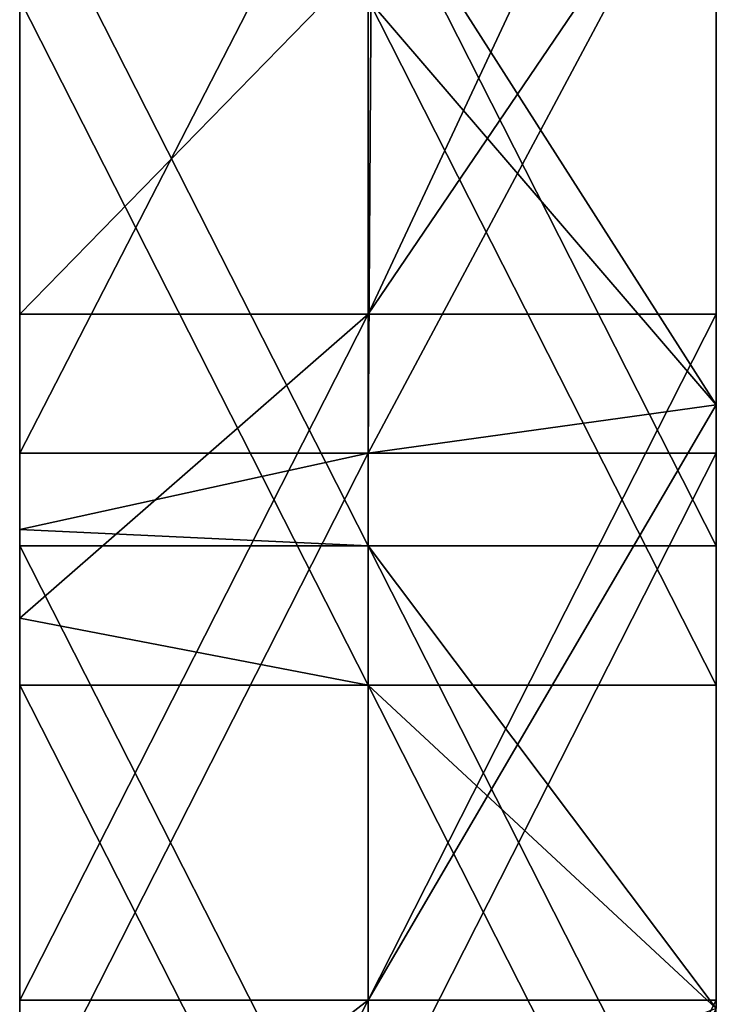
# Model space of a CAD drawing. Header units: millimetres. Extents: x -125 to 125, y -5 to 106.
# Tile 58 of 206: x -125 to -115, y 78 to 92. Entities that reach past the tile are written whole.
import ezdxf

# ---------------------------------------------------------------- set-up
doc = ezdxf.new("R2010")
doc.units = ezdxf.units.MM
doc.header["$LTSCALE"] = 65.185185
for name, color, linetype in [('240', 7, 'CONTINUOUS'), ('244', 7, 'CONTINUOUS'), ('248', 7, 'CONTINUOUS'), ('250', 7, 'CONTINUOUS'), ('254', 7, 'CONTINUOUS'), ('272', 7, 'CONTINUOUS'), ('273', 7, 'CONTINUOUS')]:
    doc.layers.add(name, color=color, linetype=linetype)

msp = doc.modelspace()

# ---------------------------------------------------------------- linework, layer by layer
at = {"layer": '240', "linetype": 'CONTINUOUS'}
for points in [[(-125, 87.5, 52.838), (-125, 94.273, 55.5), (-125, 96.75, 52.838), (-125, 87.5, 52.838)], [(-125, 87.5, 52.838), (-125, 96.75, 52.838), (-125, 87.638, 52.5), (-125, 87.5, 52.838)], [(-125, 87.638, 52.5), (-125, 96.75, 52.838), (-125, 92.636, 52.5), (-125, 87.638, 52.5)], [(-125, 94.273, -55.5), (-125, 85.638, -55.5), (-125, 92.636, -52.5), (-125, 94.273, -55.5)], [(-125, 94.16, 55.5), (-125, 94.273, 55.5), (-125, 87.5, 52.838), (-125, 94.16, 55.5)], [(-125, 84.545, 55.5), (-125, 94.16, 55.5), (-125, 87.5, 52.838), (-125, 84.545, 55.5)], [(-125, 92.636, -52.5), (-125, 85.638, -55.5), (-125, 92.16, -52.5), (-125, 92.636, -52.5)], [(-125, 92.16, -52.5), (-125, 84.545, -55.5), (-125, 83.273, -52.5), (-125, 92.16, -52.5)], [(-125, 85.638, -55.5), (-125, 84.545, -55.5), (-125, 92.16, -52.5), (-125, 85.638, -55.5)], [(-125, 83.273, 52.5), (-125, 87.5, 52.838), (-125, 87.638, 52.5), (-125, 83.273, 52.5)], [(-125, 78.25, 52.838), (-125, 84.545, 55.5), (-125, 87.5, 52.838), (-125, 78.25, 52.838)], [(-125, 78.25, 52.838), (-125, 87.5, 52.838), (-125, 83.273, 52.5), (-125, 78.25, 52.838)], [(-125, 84.545, -55.5), (-125, 75.788, -55.5), (-125, 83.273, -52.5), (-125, 84.545, -55.5)], [(-125, 84.31, 55.5), (-125, 84.545, 55.5), (-125, 78.25, 52.838), (-125, 84.31, 55.5)], [(-125, 74.818, 55.5), (-125, 84.31, 55.5), (-125, 78.25, 52.838), (-125, 74.818, 55.5)], [(-125, 83.273, -52.5), (-125, 75.788, -55.5), (-125, 82.31, -52.5), (-125, 83.273, -52.5)], [(-125, 77.788, 52.5), (-125, 78.25, 52.838), (-125, 83.273, 52.5), (-125, 77.788, 52.5)], [(-125, 82.31, -52.5), (-125, 74.818, -55.5), (-125, 73.909, -52.5), (-125, 82.31, -52.5)], [(-125, 75.788, -55.5), (-125, 74.818, -55.5), (-125, 82.31, -52.5), (-125, 75.788, -55.5)], [(-125, 69, 52.838), (-125, 74.818, 55.5), (-125, 78.25, 52.838), (-125, 69, 52.838)], [(-125, 73.909, 52.5), (-125, 78.25, 52.838), (-125, 77.788, 52.5), (-125, 73.909, 52.5)], [(-125, 69, 52.838), (-125, 78.25, 52.838), (-125, 73.909, 52.5), (-125, 69, 52.838)]]:
    msp.add_3dface(points, dxfattribs=at)
at = {"layer": '244', "linetype": 'CONTINUOUS'}
for points in [[(-125, 85.638, -55.5), (-125, 94.273, -55.5), (-119.935, 95.488, -55.5), (-125, 85.638, -55.5)], [(-125, 85.638, -55.5), (-119.935, 95.488, -55.5), (-120, 85.638, -55.5), (-125, 85.638, -55.5)], [(-120, 85.638, -55.5), (-119.935, 95.488, -55.5), (-115, 95, -55.5), (-120, 85.638, -55.5)], [(-115, 86.333, -55.5), (-120, 85.638, -55.5), (-115, 95, -55.5), (-115, 86.333, -55.5)], [(-115, 85.638, -55.5), (-120, 85.638, -55.5), (-115, 86.333, -55.5), (-115, 85.638, -55.5)], [(-125, 75.788, -55.5), (-125, 84.545, -55.5), (-120, 85.638, -55.5), (-125, 75.788, -55.5)], [(-125, 75.788, -55.5), (-120, 85.638, -55.5), (-120, 75.788, -55.5), (-125, 75.788, -55.5)], [(-125, 84.545, -55.5), (-125, 85.638, -55.5), (-120, 85.638, -55.5), (-125, 84.545, -55.5)], [(-120, 85.638, -55.5), (-115, 85.638, -55.5), (-120, 75.788, -55.5), (-120, 85.638, -55.5)], [(-120, 75.788, -55.5), (-115, 85.638, -55.5), (-115, 77.667, -55.5), (-120, 75.788, -55.5)]]:
    msp.add_3dface(points, dxfattribs=at)
at = {"layer": '248', "linetype": 'CONTINUOUS'}
for points in [[(-120, 94.16, 55.5), (-125, 94.16, 55.5), (-120, 84.31, 55.5), (-120, 94.16, 55.5)], [(-125, 94.16, 55.5), (-125, 84.545, 55.5), (-120, 84.31, 55.5), (-125, 94.16, 55.5)], [(-120, 94.16, 55.5), (-115, 84.31, 55.5), (-115, 86.333, 55.5), (-120, 94.16, 55.5)], [(-120, 94.16, 55.5), (-120, 84.31, 55.5), (-115, 84.31, 55.5), (-120, 94.16, 55.5)], [(-115, 94.16, 55.5), (-120, 94.16, 55.5), (-115, 86.333, 55.5), (-115, 94.16, 55.5)], [(-125, 84.545, 55.5), (-125, 84.31, 55.5), (-120, 84.31, 55.5), (-125, 84.545, 55.5)], [(-125, 84.31, 55.5), (-120, 74.46, 55.5), (-120, 84.31, 55.5), (-125, 84.31, 55.5)], [(-125, 84.31, 55.5), (-125, 74.818, 55.5), (-120, 74.46, 55.5), (-125, 84.31, 55.5)], [(-115, 84.31, 55.5), (-120, 84.31, 55.5), (-115, 77.667, 55.5), (-115, 84.31, 55.5)], [(-120, 84.31, 55.5), (-115, 74.46, 55.5), (-115, 77.667, 55.5), (-120, 84.31, 55.5)], [(-120, 74.46, 55.5), (-115, 74.46, 55.5), (-120, 84.31, 55.5), (-120, 74.46, 55.5)]]:
    msp.add_3dface(points, dxfattribs=at)
at = {"layer": '250', "linetype": 'CONTINUOUS'}
for points in [[(-125, 92.16, -52.5), (-120, 82.31, -52.5), (-120, 92.16, -52.5), (-125, 92.16, -52.5)], [(-125, 92.16, -52.5), (-125, 83.273, -52.5), (-120, 82.31, -52.5), (-125, 92.16, -52.5)], [(-120, 82.31, -52.5), (-115, 82.31, -52.5), (-120, 92.16, -52.5), (-120, 82.31, -52.5)], [(-120, 92.16, -52.5), (-115, 82.31, -52.5), (-115, 86.333, -52.5), (-120, 92.16, -52.5)], [(-115, 92.16, -52.5), (-120, 92.16, -52.5), (-115, 86.333, -52.5), (-115, 92.16, -52.5)], [(-125, 83.273, -52.5), (-125, 82.31, -52.5), (-120, 82.31, -52.5), (-125, 83.273, -52.5)], [(-125, 82.31, -52.5), (-125, 73.909, -52.5), (-120, 72.46, -52.5), (-125, 82.31, -52.5)], [(-125, 82.31, -52.5), (-120, 72.46, -52.5), (-120, 82.31, -52.5), (-125, 82.31, -52.5)], [(-115, 82.31, -52.5), (-120, 82.31, -52.5), (-115, 77.667, -52.5), (-115, 82.31, -52.5)], [(-120, 82.31, -52.5), (-115, 72.46, -52.5), (-115, 77.667, -52.5), (-120, 82.31, -52.5)], [(-120, 72.46, -52.5), (-115, 72.46, -52.5), (-120, 82.31, -52.5), (-120, 72.46, -52.5)]]:
    msp.add_3dface(points, dxfattribs=at)
at = {"layer": '254', "linetype": 'CONTINUOUS'}
for points in [[(-125, 87.638, 52.5), (-125, 92.636, 52.5), (-115.385, 97.488, 52.5), (-125, 87.638, 52.5)], [(-125, 87.638, 52.5), (-115.385, 97.488, 52.5), (-120, 87.638, 52.5), (-125, 87.638, 52.5)], [(-120, 87.638, 52.5), (-115.385, 97.488, 52.5), (-115, 95, 52.5), (-120, 87.638, 52.5)], [(-115, 87.638, 52.5), (-120, 87.638, 52.5), (-115, 95, 52.5), (-115, 87.638, 52.5)], [(-125, 83.273, 52.5), (-125, 87.638, 52.5), (-120, 87.638, 52.5), (-125, 83.273, 52.5)], [(-125, 77.788, 52.5), (-120, 87.638, 52.5), (-120, 77.788, 52.5), (-125, 77.788, 52.5)], [(-125, 77.788, 52.5), (-125, 83.273, 52.5), (-120, 87.638, 52.5), (-125, 77.788, 52.5)], [(-120, 77.788, 52.5), (-115, 87.638, 52.5), (-115, 86.333, 52.5), (-120, 77.788, 52.5)], [(-120, 87.638, 52.5), (-115, 87.638, 52.5), (-120, 77.788, 52.5), (-120, 87.638, 52.5)], [(-115, 77.788, 52.5), (-120, 77.788, 52.5), (-115, 86.333, 52.5), (-115, 77.788, 52.5)], [(-125, 67.939, 52.5), (-125, 73.909, 52.5), (-120, 77.788, 52.5), (-125, 67.939, 52.5)], [(-125, 73.909, 52.5), (-125, 77.788, 52.5), (-120, 77.788, 52.5), (-125, 73.909, 52.5)], [(-125, 67.939, 52.5), (-120, 77.788, 52.5), (-120, 67.939, 52.5), (-125, 67.939, 52.5)], [(-120, 77.788, 52.5), (-115, 77.788, 52.5), (-120, 67.939, 52.5), (-120, 77.788, 52.5)], [(-120, 67.939, 52.5), (-115, 77.788, 52.5), (-115, 77.667, 52.5), (-120, 67.939, 52.5)]]:
    msp.add_3dface(points, dxfattribs=at)
at = {"layer": '272', "linetype": 'CONTINUOUS'}
for points in [[(-115, 86.333, -55.5), (-115, 95, -55.5), (-115, 86.333, -52.5), (-115, 86.333, -55.5)], [(-115, 95, -55.5), (-115, 92.16, -52.5), (-115, 86.333, -52.5), (-115, 95, -55.5)], [(-115, 85.638, -55.5), (-115, 86.333, -55.5), (-115, 82.31, -52.5), (-115, 85.638, -55.5)], [(-115, 82.31, -52.5), (-115, 86.333, -55.5), (-115, 86.333, -52.5), (-115, 82.31, -52.5)], [(-115, 77.667, -55.5), (-115, 85.638, -55.5), (-115, 77.667, -52.5), (-115, 77.667, -55.5)], [(-115, 85.638, -55.5), (-115, 82.31, -52.5), (-115, 77.667, -52.5), (-115, 85.638, -55.5)]]:
    msp.add_3dface(points, dxfattribs=at)
at = {"layer": '273', "linetype": 'CONTINUOUS'}
for points in [[(-115, 94.16, 55.5), (-115, 87.638, 52.5), (-115, 95, 52.5), (-115, 94.16, 55.5)], [(-115, 94.16, 55.5), (-115, 86.333, 55.5), (-115, 87.638, 52.5), (-115, 94.16, 55.5)], [(-115, 87.638, 52.5), (-115, 86.333, 55.5), (-115, 86.333, 52.5), (-115, 87.638, 52.5)], [(-115, 84.31, 55.5), (-115, 77.788, 52.5), (-115, 86.333, 52.5), (-115, 84.31, 55.5)], [(-115, 86.333, 55.5), (-115, 84.31, 55.5), (-115, 86.333, 52.5), (-115, 86.333, 55.5)], [(-115, 84.31, 55.5), (-115, 77.667, 55.5), (-115, 77.788, 52.5), (-115, 84.31, 55.5)], [(-115, 77.788, 52.5), (-115, 77.667, 55.5), (-115, 77.667, 52.5), (-115, 77.788, 52.5)]]:
    msp.add_3dface(points, dxfattribs=at)

doc.saveas('drawing.dxf')
